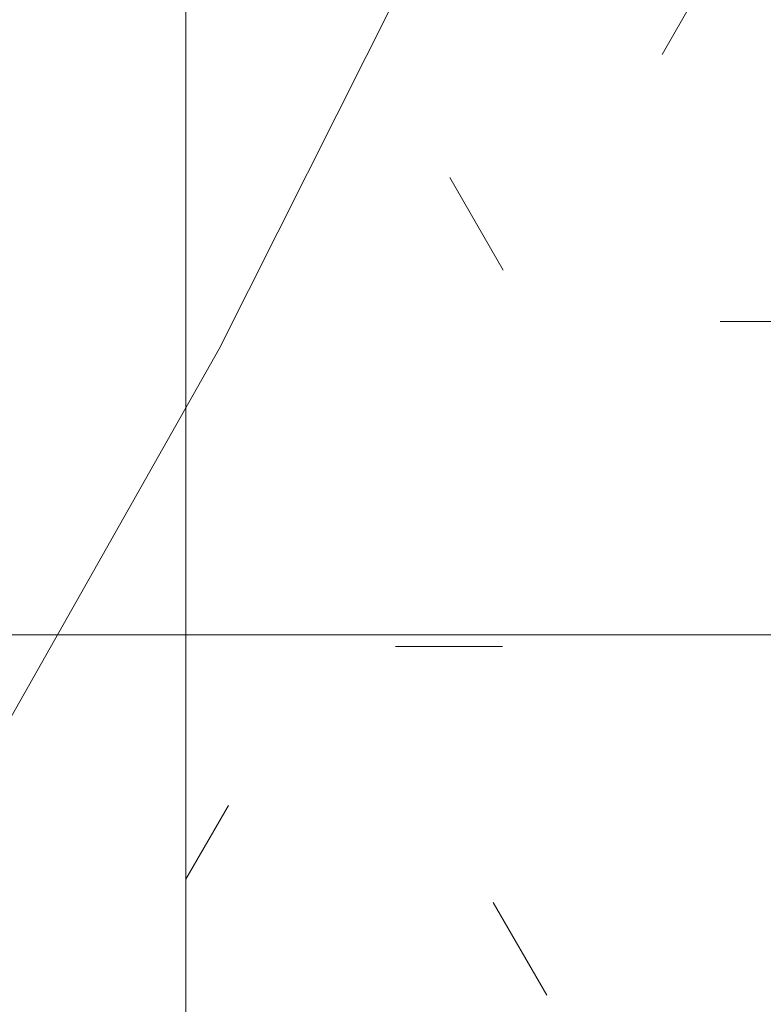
# Model space of a CAD drawing. Header units: metres. Extents: x -0.3 to 27.4, y -15.2 to 9.8.
# Tile 4 of 36: x 12.5437 to 12.6018, y -13.7439 to -13.6669. Entities that reach past the tile are written whole.
import ezdxf

# ---------------------------------------------------------------- set-up
doc = ezdxf.new("R2010")
doc.units = ezdxf.units.M
doc.linetypes.add('Projeção', pattern=[0.00396875, 0.00238125, -0.0015875])
for name, color, linetype, lineweight in [('A-ANNO-DIMS', 7, 'Continuous', 9), ('A-ANNO-DIMS-25', 7, 'Continuous', 9), ('A-FLOR-OVHD', 7, 'Projeção', 5), ('A-FLOR-PATT', 7, 'Continuous', 5), ('Q-CASE', 7, 'Continuous', 5)]:
    doc.layers.add(name, color=color, linetype=linetype, lineweight=lineweight)
doc.styles.add('Arial_5', font='arial.ttf', dxfattribs={"height": 0.0625})
doc.dimstyles.new('Com_linha__ref__contínua__-_Cor_Vermelha_Arial_2_5mm', dxfattribs={"dimscale": 0.3048, "dimtxt": 0.06376621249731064, "dimasz": 0.1640419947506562, "dimexe": 0.1230314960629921, "dimexo": 0.1230314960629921, "dimgap": 0.01230314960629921, "dimtad": 1, "dimdec": 1, "dimlfac": 100, "dimrnd": 0.09999999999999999, "dimdsep": 46, "dimtxsty": 'Arial_5', "dimblk1": 'OBLIQUE', "dimblk2": 'OBLIQUE', "dimsah": 1, "dimcen": 0.09, "dimdle": 0.1230314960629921, "dimazin": 0, "dimtfac": 1, "dimtdec": 4, "dimtix": 1, "dimtmove": 0, "dimatfit": 3, "dimfxl": 1, "dimtvp": 1, "dimtolj": 1, "dimtzin": 0, "dimarcsym": 2})

# ---------------------------------------------------------------- blocks, each defined once
blk = doc.blocks.new('TAMPO GRANITO2 - TAMPO GRANITO-2002902-ELEV_5')
at = {"layer": 'Q-CASE', "true_color": 0xa7a7a7}
h = blk.add_hatch(dxfattribs=at)
h.set_pattern_fill('FP_5', color=253, style=0, pattern_type=2)
h.set_pattern_definition([(0, (0, 0), (0.1016, 0.0254), [0.00838, -0.06782, 0.00838, -0.06782, -0.4064]), (0, (0, 0), (0.1016, 0.0254), [-0.1524, 0.00838, -0.14402, 0.00838, -0.06782, -0.1778]), (0, (0, 0), (0.1016, 0.0254), [-0.381, 0.00838, -0.04242, 0.00838, -0.11862]), (120, (0.0381, 0.0127), (-0.07279704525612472, 0.07528818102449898), [0.008379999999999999, -0.06781999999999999, 0.008379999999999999, -0.06781999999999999, -0.4063999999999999]), (120, (0.0381, 0.0127), (-0.07279704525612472, 0.07528818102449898), [-0.1524, 0.008379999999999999, -0.14402, 0.008379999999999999, -0.06781999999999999, -0.1778]), (120, (0.0381, 0.0127), (-0.07279704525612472, 0.07528818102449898), [-0.3809999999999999, 0.008379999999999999, -0.04241999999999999, 0.008379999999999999, -0.11862]), (240, (0.0508, 0.0635), (-0.02880295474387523, -0.100688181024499), [0.00838, -0.06782, 0.00838, -0.06782, -0.4064]), (240, (0.0508, 0.0635), (-0.02880295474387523, -0.100688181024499), [-0.1524, 0.00838, -0.14402, 0.00838, -0.06782, -0.1778]), (240, (0.0508, 0.0635), (-0.02880295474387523, -0.100688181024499), [-0.381, 0.00838, -0.04242, 0.00838, -0.11862])])
h.paths.add_polyline_path([(-3.87961814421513, -14.09504159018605), (-3.752558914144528, -14.09504159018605), (-3.752470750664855, -14.09454159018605), (-3.750188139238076, -14.09454159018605), (-3.750188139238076, -14.03154159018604), (-3.749625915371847, -14.02727107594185), (-3.747977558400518, -14.02329159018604), (-3.745355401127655, -14.01987432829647), (-3.741938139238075, -14.0172521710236), (-3.737958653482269, -14.01560381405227), (-3.733688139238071, -14.01504159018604), (-3.729417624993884, -14.01560381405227), (-3.725438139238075, -14.0172521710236), (-3.722020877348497, -14.01987432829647), (-3.719398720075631, -14.02329159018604), (-3.717750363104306, -14.02727107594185), (-3.717188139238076, -14.03154159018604), (-3.717188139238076, -14.09454159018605), (-3.714905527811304, -14.09454159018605), (-3.714588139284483, -14.09504159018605), (-3.453688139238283, -14.09482204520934), (-3.453688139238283, -13.43391236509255), (-3.454188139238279, -13.43382420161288), (-3.454188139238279, -13.4315415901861), (-3.519136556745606, -13.43128507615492), (-3.521458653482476, -13.43097936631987), (-3.525438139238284, -13.42933100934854), (-3.528855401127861, -13.42670885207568), (-3.53151485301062, -13.42320155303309), (-3.533125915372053, -13.41931210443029), (-3.533688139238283, -13.41504159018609), (-3.533125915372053, -13.41077107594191), (-3.531477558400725, -13.4067915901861), (-3.528855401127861, -13.40337432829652), (-3.525202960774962, -13.40065475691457), (-3.521458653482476, -13.39910381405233), (-3.516281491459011, -13.3985415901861), (-3.454188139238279, -13.3985415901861), (-3.454188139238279, -13.39625897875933), (-3.453688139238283, -13.39594159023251), (-3.453688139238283, -13.31504159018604), (-3.883688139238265, -13.31504159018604), (-3.883688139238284, -14.09504159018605), (-3.879957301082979, -14.09504159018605)])
h.paths.add_polyline_path([(-3.684385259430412, -13.89519784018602), (-3.69886173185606, -13.89405446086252), (-3.713157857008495, -13.89068094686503), (-3.727088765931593, -13.88507800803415), (-3.740487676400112, -13.87735676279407), (-3.753174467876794, -13.86757521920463), (-3.765004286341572, -13.8558934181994), (-3.775810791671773, -13.84242375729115), (-3.78547832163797, -13.82736717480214), (-3.793862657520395, -13.81088482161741), (-3.800883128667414, -13.79320845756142), (-3.806424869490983, -13.77453990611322), (-3.81044624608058, -13.7551301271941), (-3.812857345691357, -13.73533713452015), (-3.813688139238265, -13.71504159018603), (-3.81269530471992, -13.69341880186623), (-3.810446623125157, -13.67495447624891), (-3.806424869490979, -13.65554327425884), (-3.800880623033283, -13.63686855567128), (-3.793862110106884, -13.61919826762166), (-3.785478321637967, -13.60271600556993), (-3.775810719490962, -13.58766018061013), (-3.765008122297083, -13.57419457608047), (-3.753174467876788, -13.56250796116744), (-3.740482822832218, -13.55272366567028), (-3.727088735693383, -13.54500574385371), (-3.713157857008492, -13.53940223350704), (-3.698861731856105, -13.53602871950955), (-3.68438525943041, -13.53488534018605), (-3.669908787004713, -13.53602871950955), (-3.655612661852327, -13.53940223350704), (-3.641681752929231, -13.54500517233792), (-3.628282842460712, -13.552726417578), (-3.61559605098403, -13.56250796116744), (-3.603766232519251, -13.57418976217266), (-3.59295972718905, -13.58765942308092), (-3.583292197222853, -13.60271600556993), (-3.574907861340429, -13.61919835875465), (-3.567887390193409, -13.63687472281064), (-3.562345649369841, -13.65554327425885), (-3.558324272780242, -13.67495305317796), (-3.555913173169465, -13.6947460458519), (-3.555505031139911, -13.70471659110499), (-3.516449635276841, -13.70471659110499), (-3.513051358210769, -13.69923642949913), (-3.50836441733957, -13.69480776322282), (-3.502700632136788, -13.6917252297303), (-3.496436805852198, -13.69019390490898), (-3.489989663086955, -13.69031566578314), (-3.483788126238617, -13.69208241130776), (-3.478244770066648, -13.69537660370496), (-3.473728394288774, -13.69997908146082), (-3.470539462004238, -13.70558365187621), (-3.468890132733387, -13.71181744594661), (-3.468890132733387, -13.71826573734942), (-3.471032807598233, -13.72536658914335), (-3.473728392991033, -13.73010409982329), (-3.478244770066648, -13.73470657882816), (-3.483788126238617, -13.73800077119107), (-3.489989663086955, -13.73976751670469), (-3.496436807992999, -13.73988927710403), (-3.502700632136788, -13.73835795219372), (-3.508364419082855, -13.73527541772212), (-3.513051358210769, -13.73084675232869), (-3.516449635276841, -13.72536658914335), (-3.555505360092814, -13.72536658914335), (-3.555913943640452, -13.73534015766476), (-3.558323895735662, -13.75512870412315), (-3.562345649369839, -13.77453990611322), (-3.567889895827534, -13.79321462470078), (-3.574908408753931, -13.81088491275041), (-3.583292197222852, -13.82736717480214), (-3.592959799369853, -13.84242299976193), (-3.603762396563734, -13.85588860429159), (-3.615596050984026, -13.86757521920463), (-3.628287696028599, -13.87735951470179), (-3.641681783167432, -13.88507743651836), (-3.655612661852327, -13.89068094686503), (-3.669908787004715, -13.89405446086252)])
at = {"layer": 'Q-CASE'}
blk.add_line((-3.88368813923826, -13.31504159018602), (-3.883688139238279, -14.09504159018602), dxfattribs=at)
blk = doc.blocks.new('DIMBLOCK14-ELEV_5')
at = {"layer": 'A-ANNO-DIMS-25', "color": 242, "true_color": 0xbd2b2e}
for p, q in [((11.78366288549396, -13.31504159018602), (11.75866288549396, -13.29004159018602)), ((11.78366288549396, -13.31504159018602), (11.74616288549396, -13.31504159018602)), ((11.78366288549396, -13.31504159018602), (11.78366288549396, -13.71504159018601)), ((11.78366288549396, -13.31504159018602), (11.80866288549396, -13.34004159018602)), ((11.78366288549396, -13.31504159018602), (12.51917995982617, -13.31504159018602)), ((11.78366288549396, -13.71504159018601), (11.75866288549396, -13.69004159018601)), ((11.78366288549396, -13.71504159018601), (11.74616288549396, -13.71504159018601)), ((11.78366288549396, -13.71504159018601), (11.80866288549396, -13.74004159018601)), ((11.78366288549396, -13.71504159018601), (12.68923211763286, -13.71504159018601))]:
    blk.add_line(p, q, dxfattribs=at)
at = {"layer": 'A-ANNO-DIMS-25', "color": 0, "insert": (11.69877353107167, -13.56311150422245), "char_height": 0.0625, "width": 0.115367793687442, "attachment_point": 1, "rotation": 90, "line_spacing_factor": 0.9417779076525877, "style": 'Arial_5'}
blk.add_mtext('40', dxfattribs=at)
blk = doc.blocks.new('_Oblique')
at = {"color": 0, "linetype": 'ByBlock', "lineweight": -2}
blk.add_line((-0.5, -0.5), (0.5, 0.5), dxfattribs=at)
blk = doc.blocks.new('DIMBLOCK15-ELEV_5')
at = {"layer": 'A-ANNO-DIMS-25', "color": 242, "true_color": 0xbd2b2e}
for p, q in [((11.78366288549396, -13.71504159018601), (11.75866288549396, -13.69004159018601)), ((11.78366288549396, -13.71504159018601), (11.74616288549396, -13.71504159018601)), ((11.78366288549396, -13.71504159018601), (11.78366288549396, -14.15254159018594)), ((11.78366288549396, -13.71504159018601), (11.80866288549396, -13.74004159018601)), ((11.78366288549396, -13.71504159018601), (12.68923211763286, -13.71504159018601)), ((11.78366288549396, -14.11504159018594), (11.75866288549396, -14.09004159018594)), ((11.78366288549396, -14.11504159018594), (11.78151822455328, -14.11504159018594)), ((11.78366288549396, -14.11504159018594), (11.80866288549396, -14.14004159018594)), ((11.78366288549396, -14.11504159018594), (11.82116288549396, -14.11504159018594))]:
    blk.add_line(p, q, dxfattribs=at)
at = {"layer": 'A-ANNO-DIMS-25', "color": 0, "insert": (11.69877353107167, -13.96311150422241), "char_height": 0.0625, "width": 0.115367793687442, "attachment_point": 1, "rotation": 90, "line_spacing_factor": 0.9417779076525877, "style": 'Arial_5'}
blk.add_mtext('40', dxfattribs=at)
blk = doc.blocks.new('DIMBLOCK17-ELEV_5')
at = {"layer": 'A-ANNO-DIMS-25', "color": 242, "true_color": 0xbd2b2e}
for p, q in [((11.61188612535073, -13.31504159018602), (11.58688612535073, -13.29004159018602)), ((11.61188612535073, -13.31504159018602), (11.57438612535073, -13.31504159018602)), ((11.61188612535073, -13.31504159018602), (11.61188612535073, -14.15254159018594)), ((11.61188612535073, -13.31504159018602), (11.63688612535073, -13.34004159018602)), ((11.61188612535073, -13.31504159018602), (12.51917995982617, -13.31504159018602)), ((11.61188612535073, -14.11504159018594), (11.58688612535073, -14.09004159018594)), ((11.61188612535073, -14.11504159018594), (11.60974146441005, -14.11504159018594)), ((11.61188612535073, -14.11504159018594), (11.63688612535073, -14.14004159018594)), ((11.61188612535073, -14.11504159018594), (11.64938612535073, -14.11504159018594))]:
    blk.add_line(p, q, dxfattribs=at)
at = {"layer": 'A-ANNO-DIMS-25', "color": 0, "insert": (11.52699677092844, -13.76311150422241), "char_height": 0.0625, "width": 0.115367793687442, "attachment_point": 1, "rotation": 90, "line_spacing_factor": 0.9417779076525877, "style": 'Arial_5'}
blk.add_mtext('80', dxfattribs=at)

msp = doc.modelspace()

# ---------------------------------------------------------------- hatches: boundary and pattern name
at = {"layer": 'A-FLOR-PATT', "true_color": 0x787878}
h = msp.add_hatch(dxfattribs=at)
h.set_pattern_fill('FP_2', color=8, style=0, pattern_type=2)
h.set_pattern_definition([(270, (12.05636809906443, -12.915), (0.6, 3.673940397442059e-17), []), (0, (12.05636809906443, -12.915), (0, 0.6), [])])
h.paths.add_polyline_path([(11.45677995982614, -14.11504159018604), (12.55667995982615, -14.11504159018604), (12.55667995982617, -13.31504159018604), (13.00667995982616, -13.31504159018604), (13.00667995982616, -13.0535415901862), (12.99820720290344, -13.05309755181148), (12.99619750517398, -13.05226510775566), (12.99546190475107, -13.05099101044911), (12.99536506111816, -13.0502554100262), (12.99367995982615, -13.03286028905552), (12.99187995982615, -13.03106028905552), (12.99187995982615, -13.0300415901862), (12.97467995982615, -13.0300415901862), (12.95759790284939, -13.02779269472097), (12.94167995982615, -13.02119926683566), (12.92801091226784, -13.0107106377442), (12.91752228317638, -12.99704159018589), (12.91091805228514, -12.98104159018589), (12.90867995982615, -12.96404159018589), (12.90867995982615, -12.89921974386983), (12.8946919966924, -12.89921974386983), (12.8867403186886, -12.89837374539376), (12.87914464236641, -12.89587362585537), (12.87224503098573, -12.89183131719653), (12.86635038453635, -12.88642779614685), (12.86172461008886, -12.87990498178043), (12.85913241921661, -12.87422538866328), (12.85751063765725, -12.86819653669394), (12.85113503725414, -12.82136404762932), (12.85171116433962, -12.82784172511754), (12.79416031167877, -12.84565409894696), (12.70574427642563, -12.87746639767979), (12.67362778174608, -12.88774352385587), (12.6371214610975, -12.89547069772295), (12.59984256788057, -12.89711532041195), (12.57186366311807, -12.89452592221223), (12.54462493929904, -12.88905754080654), (12.51812639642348, -12.88071017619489), (12.49236803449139, -12.86948382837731), (12.47042251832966, -12.85693669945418), (12.45016038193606, -12.84230401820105), (12.4315816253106, -12.8255857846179), (12.41468624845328, -12.80678199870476), (12.396943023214, -12.77891334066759), (12.38575861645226, -12.74782647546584), (12.38167995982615, -12.71504159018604), (12.38575861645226, -12.68225670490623), (12.396943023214, -12.65116983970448), (12.41468624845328, -12.62330118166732), (12.4315816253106, -12.60449739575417), (12.45016038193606, -12.58777916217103), (12.47042251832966, -12.5731464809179), (12.49236803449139, -12.56059935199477), (12.51812639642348, -12.54937300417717), (12.54462493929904, -12.54102563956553), (12.57186366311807, -12.53555725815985), (12.59984256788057, -12.53296785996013), (12.6371214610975, -12.53461248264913), (12.67362778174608, -12.54233965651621), (12.70574427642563, -12.55261678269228), (12.79415755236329, -12.58442816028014), (12.85170556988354, -12.60223985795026), (12.85170556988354, -12.60452823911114), (12.85751063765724, -12.56188664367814), (12.85913241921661, -12.55585779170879), (12.86172461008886, -12.55017819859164), (12.86635038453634, -12.54365538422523), (12.87224503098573, -12.53825186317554), (12.8791446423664, -12.5342095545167), (12.88674031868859, -12.53170943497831), (12.89469199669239, -12.53086343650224), (12.90867995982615, -12.53086343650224), (12.90867995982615, -12.36204159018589), (12.91092885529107, -12.34495953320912), (12.91752228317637, -12.32904159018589), (12.92801091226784, -12.31537254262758), (12.94167995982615, -12.30488391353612), (12.95767995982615, -12.29827968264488), (12.97467995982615, -12.29604159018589), (12.99187995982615, -12.29604159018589), (12.99187995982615, -12.29502289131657), (12.99368014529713, -12.29322097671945), (12.99501258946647, -12.27653625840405), (12.99468096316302, -12.27533460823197), (12.99461731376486, -12.26604159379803), (12.99370417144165, -12.26604159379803), (12.99220992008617, -12.26501378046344), (12.99184434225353, -12.26404153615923), (12.99168095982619, -12.25538195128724), (12.99168095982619, -12.25139158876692), (12.93355499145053, -12.25117521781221), (12.92273381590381, -12.24931424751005), (12.91582143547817, -12.24756426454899), (12.91055997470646, -12.24463752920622), (12.9050308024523, -12.24111928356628), (12.89753885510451, -12.24066302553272), (12.89295356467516, -12.23850723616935), (12.89002537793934, -12.23607768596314), (12.8878235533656, -12.23320821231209), (12.88622514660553, -12.22934931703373), (12.88567995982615, -12.22520821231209), (12.88575763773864, -12.21212391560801), (12.88570473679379, -12.18579381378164), (12.88567995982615, -12.15676950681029), (12.88567995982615, -11.90938851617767), (12.84526096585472, -11.90903450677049), (12.84148505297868, -11.91483308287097), (12.83660580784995, -11.91961244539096), (12.83086276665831, -11.9231379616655), (12.82453787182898, -11.92523655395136), (12.81794163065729, -11.92580519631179), (12.80979457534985, -11.92542998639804), (12.80270531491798, -11.92418165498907), (12.79611254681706, -11.92116263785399), (12.79039941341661, -11.91654838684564), (12.78589793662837, -11.91060706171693), (12.78286972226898, -11.90368394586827), (12.78149075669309, -11.89618138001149), (12.78184117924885, -11.88853537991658), (12.78390062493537, -11.88119029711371), (12.78754940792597, -11.87457299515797), (12.79168661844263, -11.87004159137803), (12.21668338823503, -11.87004159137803), (12.20561871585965, -11.8686834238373), (12.19647960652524, -11.86566384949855), (12.18839911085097, -11.8612000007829), (12.18119731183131, -11.8552376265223), (12.17510990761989, -11.84782010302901), (12.17029447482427, -11.83853314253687), (12.16764412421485, -11.82979610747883), (12.16668338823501, -11.81870666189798), (12.16668338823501, -11.53004159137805), (12.16802313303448, -11.51903765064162), (12.17058445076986, -11.51072961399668), (12.17515848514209, -11.50220388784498), (12.18204236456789, -11.49410002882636), (12.18978236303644, -11.48799908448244), (12.19859642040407, -11.48352994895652), (12.20692887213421, -11.48100232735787), (12.21668338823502, -11.48004159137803), (12.30170574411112, -11.48004159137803), (12.30170574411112, -11.46699756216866), (12.29628985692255, -11.46699756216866), (12.29628985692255, -11.4039054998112), (12.29443338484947, -11.4039054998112), (12.29443338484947, -11.39504159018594), (12.1961777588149, -11.39504159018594), (12.19574043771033, -11.40347236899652), (12.19491326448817, -11.40538971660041), (12.19436603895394, -11.40584094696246), (12.19303532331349, -11.40630282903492), (12.1757869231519, -11.40800209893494), (12.17546257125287, -11.40984159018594), (12.17268787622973, -11.40984159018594), (12.17272152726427, -11.47702902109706), (12.17217396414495, -11.48116983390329), (12.17057310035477, -11.4850278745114), (12.16802778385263, -11.48834022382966), (12.1647105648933, -11.49088115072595), (12.1608396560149, -11.49247749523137), (12.15673232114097, -11.49302046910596), (12.15258022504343, -11.49247306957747), (12.1487200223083, -11.49087260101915), (12.14540682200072, -11.48832813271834), (12.14286549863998, -11.48501306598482), (12.14120163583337, -11.48064381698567), (12.14072376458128, -11.47701192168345), (12.14068787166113, -11.40984159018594), (12.13789734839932, -11.40984159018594), (12.13737149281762, -11.40798268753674), (12.12033666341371, -11.40634167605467), (12.11845774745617, -11.40543057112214), (12.11803114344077, -11.40486393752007), (12.1176285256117, -11.40351410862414), (12.11717995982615, -11.39504159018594), (11.45677995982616, -11.39504159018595), (11.45677995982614, -13.69341880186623)])
h.paths.add_polyline_path([(11.59066497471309, -13.71156976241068), (11.58688695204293, -13.71107237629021), (11.58336639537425, -13.70961411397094), (11.58034322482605, -13.70729435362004), (11.57802346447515, -13.70427118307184), (11.57656520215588, -13.70075062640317), (11.57606781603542, -13.696972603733), (11.57606781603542, -13.66616171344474), (11.54993041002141, -13.67493643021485), (11.54993041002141, -13.34523218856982), (11.52686748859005, -13.31719080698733), (11.52056116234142, -13.29234970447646), (11.53152417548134, -13.24359266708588), (11.54225860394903, -13.23845344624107), (11.5486190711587, -13.24763276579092), (11.55825928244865, -13.16522114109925), (11.57606781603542, -13.16522114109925), (11.57606781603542, -13.13358230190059), (11.57656520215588, -13.12980427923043), (11.57823821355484, -13.12600385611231), (11.58034322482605, -13.12326055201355), (11.58336639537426, -13.12094079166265), (11.58688695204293, -13.11948252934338), (11.59066497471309, -13.11898514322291), (11.59525156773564, -13.11981745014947), (11.59796355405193, -13.12094079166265), (11.60098672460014, -13.12326055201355), (11.60330648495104, -13.12628372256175), (11.60476474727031, -13.12980427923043), (11.60526213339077, -13.13358230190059), (11.60526213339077, -13.33292785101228), (11.62207815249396, -13.34936286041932), (11.62457273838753, -13.34792153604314), (11.62457273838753, -12.97911066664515), (11.59515702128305, -12.97911066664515), (11.59882712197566, -13.06174039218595), (11.59862624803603, -13.06411409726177), (11.5973686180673, -13.06760021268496), (11.59515702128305, -13.07072183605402), (11.59241937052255, -13.07303229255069), (11.5890650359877, -13.07460806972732), (11.58541715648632, -13.07526198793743), (11.58172432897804, -13.07494948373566), (11.57823821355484, -13.07369185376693), (11.57519638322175, -13.07157480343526), (11.57280613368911, -13.06874260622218), (11.57123035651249, -13.06538827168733), (11.5705150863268, -13.06042126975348), (11.56673335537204, -12.97911066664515), (11.56396919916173, -12.97911066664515), (11.56551443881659, -12.94527702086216), (11.63452489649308, -12.94875998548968), (11.62446607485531, -12.7489410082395), (11.61643730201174, -12.7370063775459), (11.6171497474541, -12.64252869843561), (11.67880009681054, -12.64500227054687), (11.68950329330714, -12.63846385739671), (11.68491219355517, -12.58957020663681), (11.700795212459, -12.5328701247), (11.7138142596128, -12.52033048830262), (11.72483962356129, -12.51992629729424), (11.74245241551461, -12.53334016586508), (11.75758118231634, -12.55260092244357), (11.7745791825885, -12.60856705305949), (11.77169107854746, -12.66775785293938), (11.795710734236, -12.72428619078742), (11.80356460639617, -12.78097687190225), (11.79206908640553, -12.84335808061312), (11.79351188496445, -12.84720890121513), (11.79351188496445, -12.91601770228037), (11.78854845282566, -12.97362192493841), (11.82521245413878, -13.05820124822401), (11.8769355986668, -13.0584933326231), (11.88535742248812, -13.00891251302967), (11.89021087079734, -12.95980804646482), (11.90017933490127, -12.92636046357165), (11.90364546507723, -12.92445749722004), (11.90784131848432, -12.80892639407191), (11.91384410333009, -12.74859715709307), (11.91865249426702, -12.73575204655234), (11.91490286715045, -12.68627844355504), (11.91535638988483, -12.65457006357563), (11.91892554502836, -12.64699174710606), (11.94103525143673, -12.64564120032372), (11.93947774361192, -12.64268329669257), (11.94025229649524, -12.61466821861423), (11.95761111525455, -12.56059327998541), (11.97286159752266, -12.53904624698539), (11.9874750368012, -12.53522033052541), (12.00980901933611, -12.54802075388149), (12.02620580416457, -12.57705243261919), (12.03214144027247, -12.62346626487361), (12.03071944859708, -12.64016294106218), (12.0814411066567, -12.63706466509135), (12.07854329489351, -12.68142820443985), (12.08066075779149, -12.74467890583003), (12.07904909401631, -12.7454725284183), (12.06879475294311, -12.94917550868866), (12.10960440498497, -12.94917550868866), (12.10960440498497, -12.94561205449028), (12.11008813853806, -12.941937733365), (12.11150637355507, -12.9385138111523), (12.11376245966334, -12.93557362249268), (12.11670264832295, -12.93331753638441), (12.12012657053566, -12.9318993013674), (12.12380089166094, -12.93141556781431), (12.12747521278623, -12.9318993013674), (12.13089913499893, -12.93331753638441), (12.13383932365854, -12.93557362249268), (12.13609540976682, -12.9385138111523), (12.13751364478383, -12.941937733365), (12.13799737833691, -12.94561205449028), (12.13799737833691, -12.94917550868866), (12.14510082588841, -12.94917550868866), (12.14488810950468, -12.97911066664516), (12.13751364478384, -13.06589360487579), (12.13609540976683, -13.06931752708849), (12.13383932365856, -13.07225771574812), (12.13089913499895, -13.0745138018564), (12.12747521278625, -13.07593203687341), (12.12380089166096, -13.0764157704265), (12.12012657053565, -13.07593203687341), (12.11670264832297, -13.07451380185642), (12.11376245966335, -13.07225771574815), (12.11150637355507, -13.06931752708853), (12.11008813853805, -13.06589360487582), (12.10960440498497, -13.0622192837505), (12.10960440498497, -12.97911066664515), (12.07876782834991, -12.97911066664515), (12.07876782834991, -13.32970545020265), (12.10797076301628, -13.34171854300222), (12.10797076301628, -13.130518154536), (12.10846814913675, -13.12674013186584), (12.10992641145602, -13.12321957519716), (12.11224617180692, -13.12019640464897), (12.11526934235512, -13.11787664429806), (12.1187898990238, -13.1164183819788), (12.12256792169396, -13.11592099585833), (12.12634594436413, -13.1164183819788), (12.1298665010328, -13.11787664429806), (12.13288967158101, -13.12019640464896), (12.13520943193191, -13.12321957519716), (12.13666769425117, -13.12674013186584), (12.13716508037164, -13.130518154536), (12.13716508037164, -13.16440122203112), (12.16269284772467, -13.16440122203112), (12.17817020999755, -13.21672009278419), (12.18652785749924, -13.23455379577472), (12.19553515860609, -13.25079227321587), (12.20474893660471, -13.2510445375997), (12.21117267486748, -13.29681819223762), (12.19342979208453, -13.33291141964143), (12.19620631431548, -13.3475482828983), (12.18229247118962, -13.42975239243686), (12.17040870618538, -13.44611638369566), (12.16789126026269, -13.44718913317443), (12.16789126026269, -13.67778914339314), (12.13716508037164, -13.66614432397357), (12.13716508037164, -13.69390845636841), (12.13666769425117, -13.69768647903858), (12.13520943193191, -13.70120703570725), (12.13288967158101, -13.70423020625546), (12.1298665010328, -13.70654996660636), (12.12634594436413, -13.70800822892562), (12.12256792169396, -13.70850561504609), (12.1187898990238, -13.70800822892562), (12.11526934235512, -13.70654996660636), (12.11224617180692, -13.70423020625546), (12.10992641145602, -13.70120703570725), (12.10846814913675, -13.69768647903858), (12.10797076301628, -13.69341880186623), (12.10797076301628, -13.44081794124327), (12.07454202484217, -13.42944788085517), (12.0808844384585, -13.49961535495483), (12.0808844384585, -13.60879296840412), (12.05283299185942, -13.60879296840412), (12.05283299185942, -13.49961535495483), (12.05668013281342, -13.45583673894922), (11.9972147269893, -13.47327882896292), (11.92400698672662, -13.48611204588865), (11.84955465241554, -13.49022373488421), (11.74501031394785, -13.47890839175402), (11.67446823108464, -13.4542362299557), (11.65055249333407, -13.45883112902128), (11.65055249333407, -13.49961535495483), (11.6562925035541, -13.49961535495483), (11.6562925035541, -13.60879296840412), (11.62824105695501, -13.60879296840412), (11.62824105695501, -13.49961535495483), (11.63597047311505, -13.46163275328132), (11.62707214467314, -13.46334237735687), (11.60526213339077, -13.45654752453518), (11.60526213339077, -13.696972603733), (11.60476474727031, -13.70075062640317), (11.60330648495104, -13.70427118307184), (11.60098672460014, -13.70729435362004), (11.59796355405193, -13.70961411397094), (11.59444299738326, -13.71107237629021)])
h.paths.add_polyline_path([(13.00662323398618, -13.16004159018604), (13.00317995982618, -13.16004159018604), (13.00317995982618, -13.15654159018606), (12.99397995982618, -13.15654159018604), (12.99397995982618, -13.14604159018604), (12.98863715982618, -13.14604159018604), (12.98863715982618, -13.15204157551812), (12.97912995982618, -13.15275960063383), (12.96962275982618, -13.15204157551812), (12.96962275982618, -13.14604159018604), (12.95717995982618, -13.14604159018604), (12.95717995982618, -13.14254159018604), (12.95962995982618, -13.14254159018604), (12.95962995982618, -13.14054159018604), (12.96007995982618, -13.13957656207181), (12.96007995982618, -13.13091362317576), (12.31753061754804, -13.13091362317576), (12.31375590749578, -13.13045531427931), (12.31017754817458, -13.12909824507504), (12.30702793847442, -13.1269242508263), (12.30449012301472, -13.12405967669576), (12.30271159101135, -13.12067100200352), (12.30179570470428, -13.11695516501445), (12.30179569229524, -13.11312811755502), (12.30271159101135, -13.10941220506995), (12.30449012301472, -13.10602352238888), (12.30702793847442, -13.1031589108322), (12.31017754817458, -13.10098492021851), (12.31375590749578, -13.0996278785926), (12.31755505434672, -13.09916659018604), (12.96007995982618, -13.09916659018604), (12.96007995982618, -13.09068425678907), (12.95962995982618, -13.09004159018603), (12.95962995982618, -13.08754159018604), (12.95717995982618, -13.08754159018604), (12.95717995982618, -13.08404159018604), (12.97094667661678, -13.08399664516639), (12.96962275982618, -13.08374157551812), (12.96984991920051, -13.07704157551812), (12.97094667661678, -13.07704157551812), (12.97179361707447, -13.07476223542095), (12.97288162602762, -13.07414736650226), (12.97412995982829, -13.07404460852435), (12.97412995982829, -13.07284159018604), (12.97562995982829, -13.07134159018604), (12.98262995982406, -13.07134159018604), (12.98412995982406, -13.07284159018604), (12.98412995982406, -13.07408829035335), (12.98537829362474, -13.07414736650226), (12.98656167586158, -13.07487407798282), (12.9868745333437, -13.07524096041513), (12.98738704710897, -13.07704157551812), (12.98863715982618, -13.07704157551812), (12.98863715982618, -13.08374157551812), (12.98863715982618, -13.08403018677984), (12.99398462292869, -13.08403018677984), (12.99398462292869, -13.07354159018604), (13.00317995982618, -13.07354159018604), (13.00317995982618, -13.07004159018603), (13.00662323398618, -13.07004159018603), (13.00662323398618, -13.15654159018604)])
h.paths.add_polyline_path([(12.97467995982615, -12.9980415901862), (12.99187995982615, -12.9980415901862), (12.99187995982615, -12.99702116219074), (12.99368014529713, -12.99522097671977), (12.99573990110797, -12.97634232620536), (12.99672811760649, -12.97535410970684), (12.99807804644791, -12.97499239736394), (13.00667995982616, -12.9745415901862), (13.00667995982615, -12.35154159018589), (12.99672811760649, -12.35072907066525), (12.99573990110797, -12.34974085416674), (12.99537818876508, -12.34839092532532), (12.99368014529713, -12.33086220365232), (12.99187995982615, -12.32906201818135), (12.99187995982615, -12.32804159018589), (12.97467995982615, -12.32804159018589), (12.96588011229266, -12.32920011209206), (12.95767995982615, -12.33259672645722), (12.95063832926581, -12.33799995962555), (12.94523509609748, -12.34504159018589), (12.94183848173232, -12.3532417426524), (12.94067995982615, -12.36204159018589), (12.94067995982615, -12.53086343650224), (12.97744455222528, -12.53086343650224), (12.98468770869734, -12.5318170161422), (12.99143725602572, -12.53461277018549), (12.99723322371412, -12.53906017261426), (13.00168062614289, -12.54485614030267), (13.00447638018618, -12.55160568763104), (13.00542995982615, -12.55884884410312), (13.00542995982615, -12.87123433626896), (13.00447638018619, -12.87847749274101), (13.0016806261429, -12.88522704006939), (12.99723322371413, -12.89102300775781), (12.99143725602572, -12.89547041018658), (12.98468770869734, -12.89826616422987), (12.97709199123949, -12.89921974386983), (12.94067995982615, -12.89921974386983), (12.94067995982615, -12.96404159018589), (12.94183848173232, -12.97284143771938), (12.9452980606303, -12.98112364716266), (12.95063832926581, -12.98808322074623), (12.95767995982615, -12.99348645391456), (12.96588011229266, -12.99688306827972)])
h.paths.add_polyline_path([(12.84565566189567, -12.75975676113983), (12.84503142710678, -12.74611654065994), (12.84503159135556, -12.75274003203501)])
h.paths.add_polyline_path([(12.84502988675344, -12.68400029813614), (12.84565813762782, -12.67027232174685), (12.8450297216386, -12.6773418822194)])
h.paths.add_polyline_path([(13.00667995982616, -12.21129966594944), (13.00667995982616, -11.9350398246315), (12.98527280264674, -11.9335428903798), (12.9834321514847, -11.93294482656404), (12.98208772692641, -11.9315526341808), (12.98155426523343, -11.92969223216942), (12.98095432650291, -11.91506564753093), (12.98022856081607, -11.91380858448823), (12.97895297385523, -11.91303071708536), (12.97709199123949, -11.91281680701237), (12.95442178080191, -11.9111067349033), (12.95199201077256, -11.9097915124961), (12.93960396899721, -11.9097915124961), (12.93933637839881, -11.92703971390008), (12.93901854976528, -11.92745393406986), (12.93760434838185, -11.92803974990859), (12.92960561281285, -11.92777196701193), (12.92860557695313, -11.92603970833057), (12.92860557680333, -11.90976447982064), (12.91767995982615, -11.9097915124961), (12.91767876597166, -12.20923704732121), (12.99170732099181, -12.20920821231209), (12.99222354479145, -12.20729338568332), (12.99365417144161, -12.20640353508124), (12.99463096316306, -12.20640353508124), (12.99490738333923, -12.19432851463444), (12.99494782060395, -12.19367339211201), (12.9966160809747, -12.19234420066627), (12.99797421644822, -12.19172819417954), (13.00662995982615, -12.19172819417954), (13.00662995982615, -12.21129966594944)])
h.paths.add_polyline_path([(12.84630307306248, -11.88103763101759), (12.88567995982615, -11.88069321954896), (12.88567995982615, -11.59108319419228), (12.88702133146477, -11.57741720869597), (12.88839572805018, -11.57103192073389), (12.8906002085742, -11.56379602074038), (12.89517629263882, -11.55295575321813), (12.90389532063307, -11.53991611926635), (12.91098913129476, -11.53208322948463), (12.92217077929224, -11.52296899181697), (12.92989585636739, -11.51882549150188), (12.94262560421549, -11.51328670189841), (12.94786596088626, -11.51184136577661), (12.9555518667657, -11.51022490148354), (12.96755496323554, -11.50920819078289), (12.99174005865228, -11.50920819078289), (12.99206849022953, -11.50799557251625), (12.99184025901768, -11.50782829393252), (12.99222354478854, -11.50690296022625), (12.9936541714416, -11.50631037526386), (12.99463096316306, -11.50631037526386), (12.99463096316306, -11.49497828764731), (12.99619061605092, -11.49237382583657), (12.99797421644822, -11.49163503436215), (13.00662995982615, -11.49163503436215), (13.00662995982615, -11.55859507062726), (12.99797421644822, -11.55859507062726), (12.99549463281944, -11.55733690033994), (12.99463096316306, -11.55484474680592), (12.9945394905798, -11.54391972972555), (12.9936541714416, -11.54391972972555), (12.9920712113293, -11.54295937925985), (12.9920712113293, -11.54223258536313), (12.99163095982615, -11.54120819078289), (12.96707300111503, -11.5412762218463), (12.95374788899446, -11.54328542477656), (12.94444192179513, -11.54686022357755), (12.93716484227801, -11.55209807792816), (12.93224875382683, -11.55621018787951), (12.92451814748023, -11.56592346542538), (12.91986966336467, -11.57704973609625), (12.91767995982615, -11.59108321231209), (12.91767995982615, -11.76824989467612), (12.94134973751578, -11.76816392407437), (12.9439620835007, -11.76854213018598), (12.94678174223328, -11.76982416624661), (12.94941997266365, -11.77192534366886), (12.95179100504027, -11.77477735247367), (12.95381775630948, -11.77828747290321), (12.95551014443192, -11.78234158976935), (12.9600840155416, -11.78234158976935), (12.96025770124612, -11.77544957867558), (12.96090705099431, -11.77511726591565), (12.96244754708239, -11.77507820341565), (12.96244773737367, -11.77018485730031), (12.96272219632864, -11.7695222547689), (12.96344213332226, -11.76922404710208), (12.97350330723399, -11.76922404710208), (12.97448238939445, -11.77020312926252), (12.97448238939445, -11.77507820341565), (12.97603410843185, -11.77511726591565), (12.97690372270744, -11.77609391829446), (12.97709199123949, -11.77963339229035), (13.00667979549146, -11.77963339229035), (13.00667995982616, -11.3950415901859), (12.73892653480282, -11.39504159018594), (12.73871312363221, -11.4039054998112), (12.73707006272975, -11.4039054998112), (12.73690356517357, -11.46699756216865), (12.73165417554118, -11.46699756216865), (12.73165417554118, -11.48004159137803), (12.81668339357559, -11.48004159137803), (12.827687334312, -11.48138133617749), (12.83668339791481, -11.48431041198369), (12.84496767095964, -11.48888318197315), (12.8521694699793, -11.49484555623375), (12.85825687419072, -11.50226307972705), (12.86301975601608, -11.51137680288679), (12.86572265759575, -11.52028707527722), (12.86668339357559, -11.53004159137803), (12.86668339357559, -11.82004159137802), (12.86530530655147, -11.83117192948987), (12.86287737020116, -11.83917576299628), (12.85825687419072, -11.84782010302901), (12.85187942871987, -11.85552766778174), (12.84358441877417, -11.86208409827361), (12.83517494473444, -11.86643050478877), (12.83413191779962, -11.86674690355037), (12.83850613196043, -11.86990977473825), (12.84298748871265, -11.87501030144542), (12.84582724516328, -11.88017263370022)])
h.paths.add_polyline_path([(12.91767995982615, -11.88041333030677), (12.92861614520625, -11.88017263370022), (12.92867373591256, -11.86352207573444), (12.93008797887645, -11.86210789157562), (12.93060561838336, -11.86203975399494), (12.93760434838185, -11.86203989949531), (12.93933637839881, -11.86303993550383), (12.93960430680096, -11.86403994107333), (12.93960396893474, -11.88029114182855), (12.95275454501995, -11.88004189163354), (12.95442178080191, -11.8789729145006), (12.95540093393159, -11.87877962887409), (12.97471676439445, -11.87717978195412), (12.97471676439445, -11.81997170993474), (12.97369861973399, -11.82098985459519), (12.96367650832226, -11.82095079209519), (12.96265836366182, -11.81993264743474), (12.96265836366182, -11.81505757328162), (12.96114142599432, -11.81505757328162), (12.96023703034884, -11.81404185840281), (12.9600840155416, -11.80774158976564), (12.9554343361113, -11.80793466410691), (12.95393181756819, -11.81176139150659), (12.95194601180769, -11.8152453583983), (12.94961628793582, -11.81808197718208), (12.94701721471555, -11.82018045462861), (12.94423198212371, -11.8214736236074), (12.9410526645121, -11.82192173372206), (12.91767995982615, -11.82208479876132), (12.91767995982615, -11.88029139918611)])
h.paths.add_polyline_path([(12.98907323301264, -11.85627100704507), (13.00667995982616, -11.8550398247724), (13.00667979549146, -11.81044978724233), (12.98907323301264, -11.81044978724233), (12.98907323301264, -11.8550398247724)])
h.paths.add_polyline_path([(12.49671513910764, -11.84504159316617), (12.55088390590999, -11.84504159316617), (12.5547661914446, -11.84453048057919), (12.55838390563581, -11.8430319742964), (12.56149050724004, -11.84064819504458), (12.56387428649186, -11.83754159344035), (12.56537279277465, -11.83392387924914), (12.56588390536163, -11.83004159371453), (12.56537279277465, -11.82615930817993), (12.56387428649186, -11.82254159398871), (12.56149050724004, -11.81943499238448), (12.55838390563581, -11.81705121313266), (12.5547661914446, -11.81555270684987), (12.55088390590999, -11.81504159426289), (12.48294670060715, -11.81504159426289), (12.47906441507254, -11.81555270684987), (12.47544670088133, -11.81705121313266), (12.4723400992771, -11.81943499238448), (12.46995632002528, -11.82254159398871), (12.46845781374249, -11.82615930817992), (12.46794670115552, -11.83004159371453), (12.46845781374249, -11.83392387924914), (12.46995632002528, -11.83754159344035), (12.4723400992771, -11.84064819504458), (12.47544670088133, -11.8430319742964), (12.47906441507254, -11.84453048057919), (12.48294670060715, -11.84504159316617)])
h.paths.add_polyline_path([(12.40650978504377, -11.79501547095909), (12.4090979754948, -11.79467472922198), (12.41150978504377, -11.79367572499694), (12.41358085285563, -11.79208653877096), (12.41517003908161, -11.79001547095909), (12.41616904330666, -11.78760366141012), (12.41650978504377, -11.78501547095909), (12.41616904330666, -11.78242728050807), (12.41517003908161, -11.78001547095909), (12.41358085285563, -11.77794440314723), (12.41150978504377, -11.77635521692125), (12.40909797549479, -11.7753562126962), (12.40650978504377, -11.77501547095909), (12.40392159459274, -11.7753562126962), (12.40089890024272, -11.77682396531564), (12.3994387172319, -11.77794440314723), (12.39784953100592, -11.78001547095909), (12.39685052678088, -11.78242728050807), (12.39650978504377, -11.78501547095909), (12.39700379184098, -11.78797367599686), (12.39784953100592, -11.79001547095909), (12.3994387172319, -11.79208653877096), (12.40150978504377, -11.79367572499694), (12.40392159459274, -11.79467472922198)])
h.paths.add_polyline_path([(12.62685013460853, -11.79501547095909), (12.62943832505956, -11.79467472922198), (12.63185013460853, -11.79367572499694), (12.6339212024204, -11.79208653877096), (12.63551038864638, -11.79001547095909), (12.63650939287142, -11.78760366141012), (12.63685013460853, -11.78501547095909), (12.63650939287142, -11.78242728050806), (12.63551038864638, -11.78001547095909), (12.6339212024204, -11.77794440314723), (12.63185013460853, -11.77635521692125), (12.62943832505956, -11.7753562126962), (12.62685013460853, -11.7750154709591), (12.62426194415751, -11.7753562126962), (12.62185013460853, -11.77635521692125), (12.61977906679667, -11.77794440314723), (12.61818988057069, -11.78001547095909), (12.61719087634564, -11.78242728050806), (12.61685013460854, -11.78501547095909), (12.61734414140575, -11.78797367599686), (12.61818988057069, -11.79001547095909), (12.61977906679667, -11.79208653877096), (12.62185013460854, -11.79367572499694), (12.62426194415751, -11.79467472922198)])
h.paths.add_polyline_path([(12.82363407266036, -11.78432396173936), (12.82751635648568, -11.78381284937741), (12.83113406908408, -11.78231434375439), (12.83424066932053, -11.77993056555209), (12.83662444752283, -11.77682396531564), (12.83812295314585, -11.77320625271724), (12.8386340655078, -11.76747127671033), (12.8386340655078, -11.58093416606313), (12.83812295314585, -11.57705188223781), (12.83662444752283, -11.57343416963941), (12.83413001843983, -11.57024266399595), (12.83113406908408, -11.56794379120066), (12.82703615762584, -11.5663820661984), (12.82363407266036, -11.56593417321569), (12.81975178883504, -11.56644528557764), (12.81613407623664, -11.56794379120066), (12.81302747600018, -11.57032756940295), (12.81064369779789, -11.57343416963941), (12.80914519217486, -11.57705188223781), (12.80863407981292, -11.58093416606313), (12.80863407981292, -11.76932396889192), (12.80914519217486, -11.77320625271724), (12.81064369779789, -11.77682396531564), (12.81313812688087, -11.78001547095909), (12.81668339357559, -11.78254187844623), (12.81975178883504, -11.78381284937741)])
h.paths.add_polyline_path([(12.21168340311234, -11.78432396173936), (12.21556568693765, -11.78381284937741), (12.21918339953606, -11.78231434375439), (12.22228999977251, -11.77993056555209), (12.22467377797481, -11.77682396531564), (12.22617228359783, -11.77320625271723), (12.22668339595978, -11.76932396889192), (12.22668339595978, -11.58093416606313), (12.22617228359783, -11.57705188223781), (12.22467377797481, -11.57343416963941), (12.22217934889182, -11.57024266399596), (12.21918339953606, -11.56794379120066), (12.21556568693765, -11.56644528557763), (12.21168340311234, -11.56593417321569), (12.20780111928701, -11.56644528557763), (12.20418340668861, -11.56794379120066), (12.20107680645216, -11.57032756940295), (12.19869302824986, -11.57343416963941), (12.19719452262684, -11.57705188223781), (12.19668341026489, -11.58280804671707), (12.19668341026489, -11.76932396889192), (12.19719452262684, -11.77320625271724), (12.19869302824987, -11.77682396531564), (12.20118745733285, -11.78001547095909), (12.20418340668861, -11.78231434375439), (12.20780111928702, -11.78381284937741)])
h.paths.add_polyline_path([(12.51667995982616, -11.68501547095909), (12.51926815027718, -11.68467472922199), (12.52167995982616, -11.68367572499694), (12.52375102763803, -11.68208653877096), (12.52534021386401, -11.68001547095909), (12.52633921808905, -11.67760366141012), (12.52667995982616, -11.67501547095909), (12.52633921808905, -11.67242728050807), (12.52534021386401, -11.67001547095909), (12.52375102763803, -11.66794440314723), (12.52167995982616, -11.66635521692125), (12.51926815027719, -11.6653562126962), (12.51648048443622, -11.66504173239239), (12.51409176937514, -11.6653562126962), (12.51167995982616, -11.66635521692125), (12.5096088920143, -11.66794440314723), (12.50801970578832, -11.67001547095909), (12.50702070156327, -11.67242728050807), (12.50667995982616, -11.67501547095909), (12.50702070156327, -11.67760366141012), (12.50832107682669, -11.68040822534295), (12.5096088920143, -11.68208653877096), (12.51167995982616, -11.68367572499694), (12.51409176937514, -11.68467472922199)])
h.paths.add_polyline_path([(12.62685013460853, -11.68501547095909), (12.62943832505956, -11.68467472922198), (12.63185013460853, -11.68367572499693), (12.6339212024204, -11.68208653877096), (12.63551038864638, -11.68001547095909), (12.63650939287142, -11.67760366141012), (12.63685013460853, -11.67501547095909), (12.63650939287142, -11.67242728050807), (12.63551038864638, -11.67001547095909), (12.6339212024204, -11.66794440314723), (12.63185013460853, -11.66635521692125), (12.62943832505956, -11.6653562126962), (12.62665065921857, -11.66504173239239), (12.6242619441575, -11.6653562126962), (12.62185013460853, -11.66635521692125), (12.61977906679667, -11.66794440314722), (12.61818988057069, -11.67001547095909), (12.61719087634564, -11.67242728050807), (12.61685013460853, -11.67501547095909), (12.61719087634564, -11.67760366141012), (12.61818988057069, -11.68001547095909), (12.61977906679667, -11.68208653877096), (12.62185013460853, -11.68367572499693), (12.62426194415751, -11.68467472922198)])
h.paths.add_polyline_path([(12.40650978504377, -11.68501547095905), (12.40909797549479, -11.68467472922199), (12.41150978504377, -11.68367572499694), (12.41358085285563, -11.68208653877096), (12.41517003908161, -11.68001547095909), (12.41616904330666, -11.67760366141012), (12.41650978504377, -11.67501547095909), (12.41616904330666, -11.67242728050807), (12.41517003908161, -11.67001547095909), (12.41358085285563, -11.66794440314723), (12.41150978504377, -11.66635521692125), (12.40909797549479, -11.6653562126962), (12.40631030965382, -11.66504173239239), (12.40392159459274, -11.6653562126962), (12.40150978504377, -11.66635521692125), (12.3994387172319, -11.66794440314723), (12.39784953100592, -11.67001547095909), (12.39685052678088, -11.67242728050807), (12.39650978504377, -11.67501547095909), (12.39685052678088, -11.67760366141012), (12.39784953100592, -11.68001547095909), (12.3994387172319, -11.68208653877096), (12.40150978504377, -11.68367572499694), (12.40392159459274, -11.68467472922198)])
h.paths.add_polyline_path([(12.40650978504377, -11.57524266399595), (12.40909797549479, -11.57490192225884), (12.41212066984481, -11.57343416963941), (12.41358085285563, -11.57231373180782), (12.41517003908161, -11.57024266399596), (12.41616904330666, -11.56783085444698), (12.41650978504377, -11.56524266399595), (12.41616904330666, -11.56265447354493), (12.41517003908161, -11.56024266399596), (12.41358085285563, -11.55817159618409), (12.41150978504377, -11.55658240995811), (12.40909797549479, -11.55558340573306), (12.40650978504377, -11.55524266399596), (12.40392159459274, -11.55558340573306), (12.40150978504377, -11.55658240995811), (12.3994387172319, -11.55817159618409), (12.39784953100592, -11.56024266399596), (12.39685052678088, -11.56265447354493), (12.39650978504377, -11.56524266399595), (12.39685052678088, -11.56783085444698), (12.39784953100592, -11.57024266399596), (12.3994387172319, -11.57231373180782), (12.40150978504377, -11.5739029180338), (12.40392159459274, -11.57490192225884)])
h.paths.add_polyline_path([(12.62685013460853, -11.57524266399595), (12.62943832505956, -11.57490192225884), (12.63185013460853, -11.5739029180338), (12.6339212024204, -11.57231373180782), (12.63551038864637, -11.57024266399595), (12.63650939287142, -11.56783085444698), (12.63685013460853, -11.56524266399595), (12.63650939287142, -11.56265447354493), (12.63551038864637, -11.56024266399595), (12.6339212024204, -11.55817159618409), (12.63185013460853, -11.55658240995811), (12.62943832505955, -11.55558340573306), (12.62685013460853, -11.55524266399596), (12.6242619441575, -11.55558340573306), (12.62185013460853, -11.55658240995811), (12.61977906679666, -11.55817159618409), (12.61818988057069, -11.56024266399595), (12.61719087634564, -11.56265447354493), (12.61685013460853, -11.56524266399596), (12.61719087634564, -11.56783085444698), (12.61818988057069, -11.57024266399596), (12.61977906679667, -11.57231373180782), (12.62185013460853, -11.5739029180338), (12.6242619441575, -11.57490192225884)])
h.paths.add_polyline_path([(12.51667995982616, -11.57524266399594), (12.51926815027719, -11.57490192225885), (12.52167995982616, -11.5739029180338), (12.52375102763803, -11.57231373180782), (12.52534021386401, -11.57024266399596), (12.52633921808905, -11.56783085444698), (12.52667995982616, -11.56524266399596), (12.52633921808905, -11.56265447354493), (12.52534021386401, -11.56024266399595), (12.52375102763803, -11.55817159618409), (12.52167995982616, -11.55658240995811), (12.51926815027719, -11.55558340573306), (12.51667995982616, -11.55524266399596), (12.51409176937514, -11.55558340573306), (12.51167995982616, -11.55658240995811), (12.5096088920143, -11.55817159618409), (12.50801970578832, -11.56024266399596), (12.50702070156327, -11.56265447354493), (12.50667995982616, -11.56524266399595), (12.50702070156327, -11.56783085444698), (12.50801970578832, -11.57024266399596), (12.51029835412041, -11.57284277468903), (12.51167995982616, -11.5739029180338), (12.51409176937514, -11.57490192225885)])
h.paths.add_polyline_path([(12.67118338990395, -11.48004159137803), (12.69026656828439, -11.48004159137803), (12.69026656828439, -11.46699756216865), (12.67118338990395, -11.46699756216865), (12.67118338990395, -11.4039054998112), (12.66892652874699, -11.40381135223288), (12.66892652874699, -11.39504159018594), (12.3644333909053, -11.39504159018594), (12.36417240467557, -11.4039054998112), (12.36217652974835, -11.4039054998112), (12.36217652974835, -11.46699756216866), (12.3430933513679, -11.46699756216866), (12.3430933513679, -11.48004159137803), (12.61680935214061, -11.48004159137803)])

# ---------------------------------------------------------------- linework, layer by layer
at = {"layer": 'A-FLOR-OVHD'}
msp.add_arc((11.85504367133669, -13.31677787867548), 0.7982637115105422, 269.9999999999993, 359.9999999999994, dxfattribs=at)

# ---------------------------------------------------------------- block references
at = {"layer": 'Q-CASE'}
msp.add_blockref('TAMPO GRANITO2 - TAMPO GRANITO-2002902-ELEV_5', (16.44036809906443, 0), dxfattribs=at)

# ---------------------------------------------------------------- dimensions: what is measured, and where the dimension line sits
at = {"layer": 'A-ANNO-DIMS', "color": 242, "true_color": 0xbd2b2e}
for base, p1, p2, override, picture, middle in [((11.61188612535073, -14.11504159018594), (12.55667995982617, -13.31504159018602), (11.64724146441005, -14.11504159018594), {"dimpost": '<>', "dimfxl": 1.211230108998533}, 'DIMBLOCK17-ELEV_5', (11.57622531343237, -13.71504159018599)), ((11.78366288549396, -13.71504159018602), (12.55667995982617, -13.31504159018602), (12.72673211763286, -13.71504159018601), {"dimpost": '<>', "dimfxl": 0.4346466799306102}, 'DIMBLOCK14-ELEV_5', (11.7480020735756, -13.51504159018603)), ((11.78366288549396, -14.11504159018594), (12.72673211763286, -13.71504159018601), (11.81901822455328, -14.11504159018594), {"dimpost": '<>', "dimfxl": 0.9919397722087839}, 'DIMBLOCK15-ELEV_5', (11.7480020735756, -13.91504159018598))]:
    dim = msp.add_linear_dim(base=base, p1=p1, p2=p2, angle=89.99999999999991, dimstyle='Com_linha__ref__contínua__-_Cor_Vermelha_Arial_2_5mm', override=override, dxfattribs=at)
    dim.commit()
    dim.dimension.update_dxf_attribs({"geometry": picture, "text_midpoint": middle})

doc.saveas('drawing.dxf')
